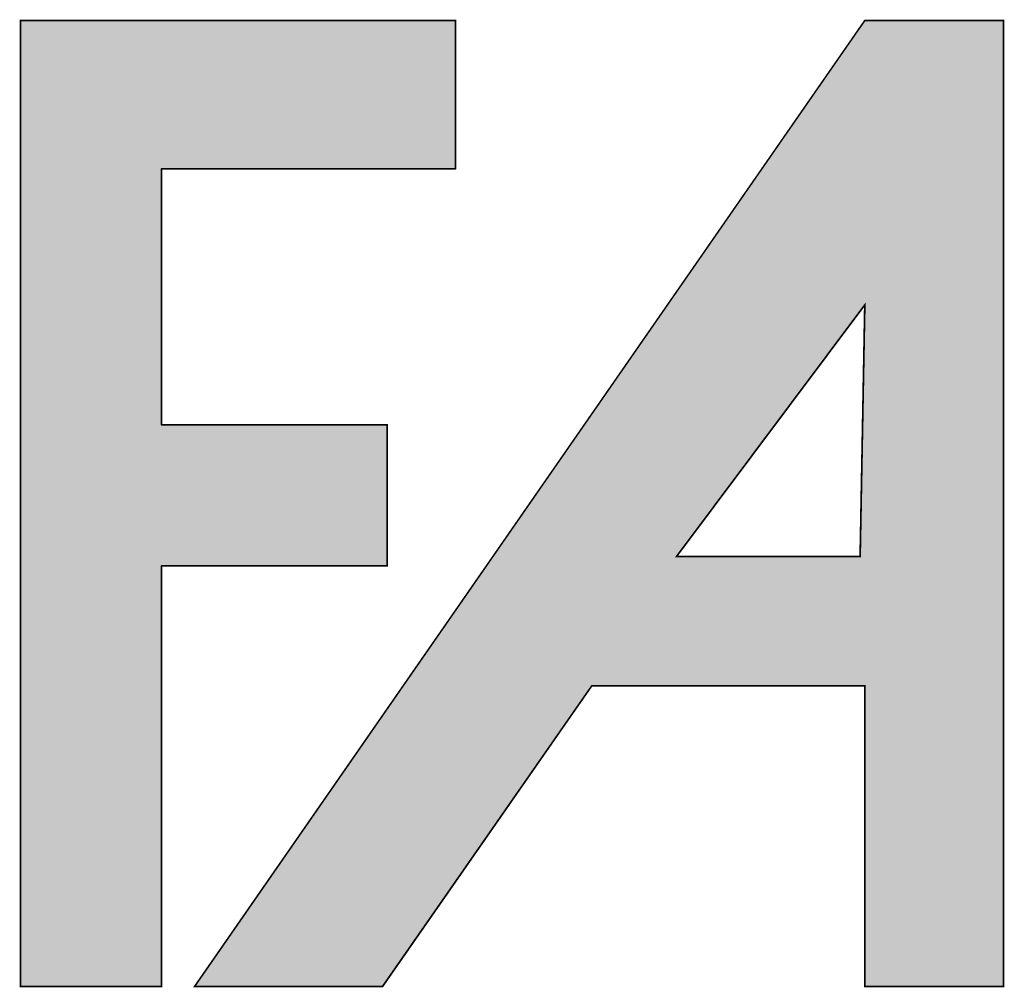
# Model space of a CAD drawing. Header units: inches. Extents: x 0 to 80, y 0 to 59.8.
# Tile 8 of 30: x 72.5 to 73.6, y 3.9 to 4.9. Entities that reach past the tile are written whole.
import ezdxf

# ---------------------------------------------------------------- set-up
doc = ezdxf.new("R2010")
doc.units = ezdxf.units.IN
doc.header["$MEASUREMENT"] = 0
doc.layers.add('Default', color=7, linetype='Continuous')

# ---------------------------------------------------------------- blocks, each defined once
blk = doc.blocks.new('block_2')
at = {"layer": 'Default', "linetype": 'Continuous'}
blk.add_hatch(color=7, dxfattribs=at).paths.add_polyline_path([(-0.71894, 0.21554), (-0.71894, 0.2095), (-0.71894, 0.19312), (-0.71894, 0.16898), (-0.71894, 0.13967), (-0.71894, 0.10777), (-0.71894, 0.07587), (-0.71894, 0.04656), (-0.71894, 0.02242), (-0.71894, 0.00603), (-0.71894, 0), (-0.71806, 0), (-0.71566, 0), (-0.71214, 0), (-0.70785, 0), (-0.70319, 0), (-0.69853, 0), (-0.69425, 0), (-0.69072, 0), (-0.68833, 0), (-0.68745, 0), (-0.68745, 0.00263), (-0.68745, 0.00976), (-0.68745, 0.02028), (-0.68745, 0.03304), (-0.68745, 0.04694), (-0.68745, 0.06083), (-0.68745, 0.0736), (-0.68745, 0.08411), (-0.68745, 0.09124), (-0.68745, 0.09387), (-0.68604, 0.09387), (-0.68221, 0.09387), (-0.67658, 0.09387), (-0.66973, 0.09387), (-0.66229, 0.09387), (-0.65484, 0.09387), (-0.64799, 0.09387), (-0.64236, 0.09387), (-0.63853, 0.09387), (-0.63713, 0.09387), (-0.63713, 0.09475), (-0.63713, 0.09714), (-0.63713, 0.10067), (-0.63713, 0.10494), (-0.63713, 0.1096), (-0.63713, 0.11425), (-0.63713, 0.11853), (-0.63713, 0.12205), (-0.63713, 0.12444), (-0.63713, 0.12533), (-0.63853, 0.12533), (-0.64236, 0.12533), (-0.64799, 0.12533), (-0.65484, 0.12533), (-0.66229, 0.12533), (-0.66973, 0.12533), (-0.67658, 0.12533), (-0.68221, 0.12533), (-0.68604, 0.12533), (-0.68745, 0.12533), (-0.68745, 0.12693), (-0.68745, 0.13127), (-0.68745, 0.13767), (-0.68745, 0.14544), (-0.68745, 0.1539), (-0.68745, 0.16236), (-0.68745, 0.17014), (-0.68745, 0.17654), (-0.68745, 0.18088), (-0.68745, 0.18248), (-0.68561, 0.18248), (-0.68063, 0.18248), (-0.67329, 0.18248), (-0.66438, 0.18248), (-0.65468, 0.18248), (-0.64498, 0.18248), (-0.63606, 0.18248), (-0.62872, 0.18248), (-0.62374, 0.18248), (-0.62191, 0.18248), (-0.62191, 0.18341), (-0.62191, 0.18592), (-0.62191, 0.18962), (-0.62191, 0.19411), (-0.62191, 0.199), (-0.62191, 0.20389), (-0.62191, 0.20838), (-0.62191, 0.21208), (-0.62191, 0.21459), (-0.62191, 0.21552), (-0.62396, 0.21552), (-0.62964, 0.21552), (-0.63822, 0.21552), (-0.64898, 0.21552), (-0.66121, 0.21553), (-0.67417, 0.21553), (-0.68714, 0.21553), (-0.69941, 0.21553), (-0.71025, 0.21553)])
h = blk.add_hatch(color=7, dxfattribs=at)
h.paths.add_polyline_path([(-0.53067, 0.21554), (-0.53263, 0.2127), (-0.68014, 0), (-0.63818, 0), (-0.5915, 0.06713), (-0.53067, 0.06713), (-0.53067, 0), (-0.49973, 0), (-0.49973, 0.21554)])
h.paths.add_polyline_path([(-0.57265, 0.09594), (-0.53171, 0.09594), (-0.53067, 0.15208)])
at = {"layer": 'Default', "color": 7, "linetype": 'Continuous'}
for p, q in [((-0.71894, 0.21554), (-0.71894, 0.2095)), ((-0.71025, 0.21553), (-0.71894, 0.21554)), ((-0.71894, 0.21554), (-0.71894, 0.2095)), ((-0.71025, 0.21553), (-0.71894, 0.21554)), ((-0.71894, 0.21554), (-0.71894, 0.2095)), ((-0.71025, 0.21553), (-0.71894, 0.21554)), ((-0.69941, 0.21553), (-0.71025, 0.21553)), ((-0.69941, 0.21553), (-0.71025, 0.21553)), ((-0.69941, 0.21553), (-0.71025, 0.21553)), ((-0.68714, 0.21553), (-0.69941, 0.21553)), ((-0.68714, 0.21553), (-0.69941, 0.21553)), ((-0.68714, 0.21553), (-0.69941, 0.21553)), ((-0.67417, 0.21553), (-0.68714, 0.21553)), ((-0.67417, 0.21553), (-0.68714, 0.21553)), ((-0.67417, 0.21553), (-0.68714, 0.21553)), ((-0.66121, 0.21553), (-0.67417, 0.21553)), ((-0.66121, 0.21553), (-0.67417, 0.21553)), ((-0.66121, 0.21553), (-0.67417, 0.21553)), ((-0.64898, 0.21552), (-0.66121, 0.21553)), ((-0.64898, 0.21552), (-0.66121, 0.21553)), ((-0.64898, 0.21552), (-0.66121, 0.21553)), ((-0.63822, 0.21552), (-0.64898, 0.21552)), ((-0.63822, 0.21552), (-0.64898, 0.21552)), ((-0.63822, 0.21552), (-0.64898, 0.21552)), ((-0.62964, 0.21552), (-0.63822, 0.21552)), ((-0.62964, 0.21552), (-0.63822, 0.21552)), ((-0.62964, 0.21552), (-0.63822, 0.21552)), ((-0.62396, 0.21552), (-0.62964, 0.21552)), ((-0.62396, 0.21552), (-0.62964, 0.21552)), ((-0.62396, 0.21552), (-0.62964, 0.21552)), ((-0.62191, 0.21552), (-0.62396, 0.21552)), ((-0.62191, 0.21552), (-0.62396, 0.21552)), ((-0.62191, 0.21552), (-0.62396, 0.21552)), ((-0.62191, 0.21459), (-0.62191, 0.21552)), ((-0.62191, 0.21459), (-0.62191, 0.21552)), ((-0.62191, 0.21459), (-0.62191, 0.21552)), ((-0.53067, 0.21554), (-0.53263, 0.2127)), ((-0.53067, 0.21554), (-0.53263, 0.2127)), ((-0.53067, 0.21554), (-0.53263, 0.2127)), ((-0.53067, 0.21554), (-0.53263, 0.2127)), ((-0.49973, 0.21554), (-0.53067, 0.21554)), ((-0.49973, 0.21554), (-0.53067, 0.21554)), ((-0.49973, 0.21554), (-0.53067, 0.21554)), ((-0.49973, 0.21554), (-0.53067, 0.21554)), ((-0.49973, 0), (-0.49973, 0.21554)), ((-0.49973, 0), (-0.49973, 0.21554)), ((-0.49973, 0), (-0.49973, 0.21554)), ((-0.49973, 0), (-0.49973, 0.21554)), ((-0.62191, 0.21208), (-0.62191, 0.21459)), ((-0.62191, 0.21208), (-0.62191, 0.21459)), ((-0.62191, 0.21208), (-0.62191, 0.21459)), ((-0.53263, 0.2127), (-0.68014, 0)), ((-0.53263, 0.2127), (-0.68014, 0)), ((-0.53263, 0.2127), (-0.68014, 0)), ((-0.53263, 0.2127), (-0.68014, 0)), ((-0.62191, 0.20838), (-0.62191, 0.21208)), ((-0.62191, 0.20838), (-0.62191, 0.21208)), ((-0.62191, 0.20838), (-0.62191, 0.21208)), ((-0.71894, 0.2095), (-0.71894, 0.19312)), ((-0.71894, 0.2095), (-0.71894, 0.19312)), ((-0.71894, 0.2095), (-0.71894, 0.19312)), ((-0.62191, 0.20389), (-0.62191, 0.20838)), ((-0.62191, 0.20389), (-0.62191, 0.20838)), ((-0.62191, 0.20389), (-0.62191, 0.20838)), ((-0.62191, 0.199), (-0.62191, 0.20389)), ((-0.62191, 0.199), (-0.62191, 0.20389)), ((-0.62191, 0.199), (-0.62191, 0.20389)), ((-0.62191, 0.19411), (-0.62191, 0.199)), ((-0.62191, 0.19411), (-0.62191, 0.199)), ((-0.62191, 0.19411), (-0.62191, 0.199)), ((-0.62191, 0.18962), (-0.62191, 0.19411)), ((-0.62191, 0.18962), (-0.62191, 0.19411)), ((-0.62191, 0.18962), (-0.62191, 0.19411)), ((-0.71894, 0.19312), (-0.71894, 0.16898)), ((-0.71894, 0.19312), (-0.71894, 0.16898)), ((-0.71894, 0.19312), (-0.71894, 0.16898)), ((-0.62191, 0.18592), (-0.62191, 0.18962)), ((-0.62191, 0.18592), (-0.62191, 0.18962)), ((-0.62191, 0.18592), (-0.62191, 0.18962)), ((-0.62191, 0.18341), (-0.62191, 0.18592)), ((-0.62191, 0.18341), (-0.62191, 0.18592)), ((-0.62191, 0.18341), (-0.62191, 0.18592)), ((-0.68745, 0.18088), (-0.68745, 0.18248)), ((-0.68745, 0.18248), (-0.68561, 0.18248)), ((-0.68745, 0.18088), (-0.68745, 0.18248)), ((-0.68745, 0.18248), (-0.68561, 0.18248)), ((-0.68745, 0.18088), (-0.68745, 0.18248)), ((-0.68745, 0.18248), (-0.68561, 0.18248)), ((-0.68561, 0.18248), (-0.68063, 0.18248)), ((-0.68561, 0.18248), (-0.68063, 0.18248)), ((-0.68561, 0.18248), (-0.68063, 0.18248)), ((-0.68063, 0.18248), (-0.67329, 0.18248)), ((-0.68063, 0.18248), (-0.67329, 0.18248)), ((-0.68063, 0.18248), (-0.67329, 0.18248)), ((-0.67329, 0.18248), (-0.66438, 0.18248)), ((-0.67329, 0.18248), (-0.66438, 0.18248)), ((-0.67329, 0.18248), (-0.66438, 0.18248)), ((-0.66438, 0.18248), (-0.65468, 0.18248)), ((-0.66438, 0.18248), (-0.65468, 0.18248)), ((-0.66438, 0.18248), (-0.65468, 0.18248)), ((-0.65468, 0.18248), (-0.64498, 0.18248)), ((-0.65468, 0.18248), (-0.64498, 0.18248)), ((-0.65468, 0.18248), (-0.64498, 0.18248)), ((-0.64498, 0.18248), (-0.63606, 0.18248)), ((-0.64498, 0.18248), (-0.63606, 0.18248)), ((-0.64498, 0.18248), (-0.63606, 0.18248)), ((-0.63606, 0.18248), (-0.62872, 0.18248)), ((-0.63606, 0.18248), (-0.62872, 0.18248)), ((-0.63606, 0.18248), (-0.62872, 0.18248)), ((-0.62872, 0.18248), (-0.62374, 0.18248)), ((-0.62872, 0.18248), (-0.62374, 0.18248)), ((-0.62872, 0.18248), (-0.62374, 0.18248)), ((-0.62374, 0.18248), (-0.62191, 0.18248)), ((-0.62374, 0.18248), (-0.62191, 0.18248)), ((-0.62374, 0.18248), (-0.62191, 0.18248)), ((-0.62191, 0.18248), (-0.62191, 0.18341)), ((-0.62191, 0.18248), (-0.62191, 0.18341)), ((-0.62191, 0.18248), (-0.62191, 0.18341)), ((-0.68745, 0.17654), (-0.68745, 0.18088)), ((-0.68745, 0.17654), (-0.68745, 0.18088)), ((-0.68745, 0.17654), (-0.68745, 0.18088)), ((-0.68745, 0.17014), (-0.68745, 0.17654)), ((-0.68745, 0.17014), (-0.68745, 0.17654)), ((-0.68745, 0.17014), (-0.68745, 0.17654)), ((-0.68745, 0.16236), (-0.68745, 0.17014)), ((-0.68745, 0.16236), (-0.68745, 0.17014)), ((-0.68745, 0.16236), (-0.68745, 0.17014)), ((-0.71894, 0.16898), (-0.71894, 0.13967)), ((-0.71894, 0.16898), (-0.71894, 0.13967)), ((-0.71894, 0.16898), (-0.71894, 0.13967)), ((-0.68745, 0.1539), (-0.68745, 0.16236)), ((-0.68745, 0.1539), (-0.68745, 0.16236)), ((-0.68745, 0.1539), (-0.68745, 0.16236)), ((-0.68745, 0.14544), (-0.68745, 0.1539)), ((-0.68745, 0.14544), (-0.68745, 0.1539)), ((-0.68745, 0.14544), (-0.68745, 0.1539)), ((-0.57265, 0.09594), (-0.53067, 0.15208)), ((-0.53067, 0.15208), (-0.57265, 0.09594)), ((-0.53067, 0.15208), (-0.57265, 0.09594)), ((-0.57265, 0.09594), (-0.53067, 0.15208)), ((-0.53067, 0.15208), (-0.53171, 0.09594)), ((-0.53171, 0.09594), (-0.53067, 0.15208)), ((-0.53171, 0.09594), (-0.53067, 0.15208)), ((-0.53067, 0.15208), (-0.53171, 0.09594)), ((-0.68745, 0.13767), (-0.68745, 0.14544)), ((-0.68745, 0.13767), (-0.68745, 0.14544)), ((-0.68745, 0.13767), (-0.68745, 0.14544)), ((-0.71894, 0.13967), (-0.71894, 0.10777)), ((-0.71894, 0.13967), (-0.71894, 0.10777)), ((-0.71894, 0.13967), (-0.71894, 0.10777)), ((-0.68745, 0.13127), (-0.68745, 0.13767)), ((-0.68745, 0.13127), (-0.68745, 0.13767)), ((-0.68745, 0.13127), (-0.68745, 0.13767)), ((-0.68745, 0.12693), (-0.68745, 0.13127)), ((-0.68745, 0.12693), (-0.68745, 0.13127)), ((-0.68745, 0.12693), (-0.68745, 0.13127)), ((-0.68745, 0.12533), (-0.68745, 0.12693)), ((-0.68745, 0.12533), (-0.68745, 0.12693)), ((-0.68745, 0.12533), (-0.68745, 0.12693)), ((-0.68604, 0.12533), (-0.68745, 0.12533)), ((-0.68604, 0.12533), (-0.68745, 0.12533)), ((-0.68604, 0.12533), (-0.68745, 0.12533)), ((-0.68221, 0.12533), (-0.68604, 0.12533)), ((-0.68221, 0.12533), (-0.68604, 0.12533)), ((-0.68221, 0.12533), (-0.68604, 0.12533)), ((-0.67658, 0.12533), (-0.68221, 0.12533)), ((-0.67658, 0.12533), (-0.68221, 0.12533)), ((-0.67658, 0.12533), (-0.68221, 0.12533)), ((-0.66973, 0.12533), (-0.67658, 0.12533)), ((-0.66973, 0.12533), (-0.67658, 0.12533)), ((-0.66973, 0.12533), (-0.67658, 0.12533)), ((-0.66229, 0.12533), (-0.66973, 0.12533)), ((-0.66229, 0.12533), (-0.66973, 0.12533)), ((-0.66229, 0.12533), (-0.66973, 0.12533)), ((-0.65484, 0.12533), (-0.66229, 0.12533)), ((-0.65484, 0.12533), (-0.66229, 0.12533)), ((-0.65484, 0.12533), (-0.66229, 0.12533)), ((-0.64799, 0.12533), (-0.65484, 0.12533)), ((-0.64799, 0.12533), (-0.65484, 0.12533)), ((-0.64799, 0.12533), (-0.65484, 0.12533)), ((-0.64236, 0.12533), (-0.64799, 0.12533)), ((-0.64236, 0.12533), (-0.64799, 0.12533)), ((-0.64236, 0.12533), (-0.64799, 0.12533)), ((-0.63853, 0.12533), (-0.64236, 0.12533)), ((-0.63853, 0.12533), (-0.64236, 0.12533)), ((-0.63853, 0.12533), (-0.64236, 0.12533)), ((-0.63713, 0.12533), (-0.63853, 0.12533)), ((-0.63713, 0.12533), (-0.63853, 0.12533)), ((-0.63713, 0.12533), (-0.63853, 0.12533)), ((-0.63713, 0.12444), (-0.63713, 0.12533)), ((-0.63713, 0.12444), (-0.63713, 0.12533)), ((-0.63713, 0.12444), (-0.63713, 0.12533)), ((-0.63713, 0.12205), (-0.63713, 0.12444)), ((-0.63713, 0.12205), (-0.63713, 0.12444)), ((-0.63713, 0.12205), (-0.63713, 0.12444)), ((-0.63713, 0.11853), (-0.63713, 0.12205)), ((-0.63713, 0.11853), (-0.63713, 0.12205)), ((-0.63713, 0.11853), (-0.63713, 0.12205)), ((-0.63713, 0.11425), (-0.63713, 0.11853)), ((-0.63713, 0.11425), (-0.63713, 0.11853)), ((-0.63713, 0.11425), (-0.63713, 0.11853)), ((-0.63713, 0.1096), (-0.63713, 0.11425)), ((-0.63713, 0.1096), (-0.63713, 0.11425)), ((-0.63713, 0.1096), (-0.63713, 0.11425)), ((-0.71894, 0.10777), (-0.71894, 0.07587)), ((-0.71894, 0.10777), (-0.71894, 0.07587)), ((-0.71894, 0.10777), (-0.71894, 0.07587)), ((-0.63713, 0.10494), (-0.63713, 0.1096)), ((-0.63713, 0.10494), (-0.63713, 0.1096)), ((-0.63713, 0.10494), (-0.63713, 0.1096)), ((-0.63713, 0.10067), (-0.63713, 0.10494)), ((-0.63713, 0.10067), (-0.63713, 0.10494)), ((-0.63713, 0.10067), (-0.63713, 0.10494)), ((-0.63713, 0.09714), (-0.63713, 0.10067)), ((-0.63713, 0.09714), (-0.63713, 0.10067)), ((-0.63713, 0.09714), (-0.63713, 0.10067)), ((-0.63713, 0.09475), (-0.63713, 0.09714)), ((-0.63713, 0.09475), (-0.63713, 0.09714)), ((-0.63713, 0.09475), (-0.63713, 0.09714)), ((-0.63713, 0.09387), (-0.63713, 0.09475)), ((-0.63713, 0.09387), (-0.63713, 0.09475)), ((-0.63713, 0.09387), (-0.63713, 0.09475)), ((-0.53171, 0.09594), (-0.57265, 0.09594)), ((-0.57265, 0.09594), (-0.53171, 0.09594)), ((-0.57265, 0.09594), (-0.53171, 0.09594)), ((-0.53171, 0.09594), (-0.57265, 0.09594)), ((-0.68745, 0.09124), (-0.68745, 0.09387)), ((-0.68745, 0.09387), (-0.68604, 0.09387)), ((-0.68745, 0.09124), (-0.68745, 0.09387)), ((-0.68745, 0.09387), (-0.68604, 0.09387)), ((-0.68745, 0.09124), (-0.68745, 0.09387)), ((-0.68745, 0.09387), (-0.68604, 0.09387)), ((-0.68604, 0.09387), (-0.68221, 0.09387)), ((-0.68604, 0.09387), (-0.68221, 0.09387)), ((-0.68604, 0.09387), (-0.68221, 0.09387)), ((-0.68221, 0.09387), (-0.67658, 0.09387)), ((-0.68221, 0.09387), (-0.67658, 0.09387)), ((-0.68221, 0.09387), (-0.67658, 0.09387)), ((-0.67658, 0.09387), (-0.66973, 0.09387)), ((-0.67658, 0.09387), (-0.66973, 0.09387)), ((-0.67658, 0.09387), (-0.66973, 0.09387)), ((-0.66973, 0.09387), (-0.66229, 0.09387)), ((-0.66973, 0.09387), (-0.66229, 0.09387)), ((-0.66973, 0.09387), (-0.66229, 0.09387)), ((-0.66229, 0.09387), (-0.65484, 0.09387)), ((-0.66229, 0.09387), (-0.65484, 0.09387)), ((-0.66229, 0.09387), (-0.65484, 0.09387)), ((-0.65484, 0.09387), (-0.64799, 0.09387)), ((-0.65484, 0.09387), (-0.64799, 0.09387)), ((-0.65484, 0.09387), (-0.64799, 0.09387)), ((-0.64799, 0.09387), (-0.64236, 0.09387)), ((-0.64799, 0.09387), (-0.64236, 0.09387)), ((-0.64799, 0.09387), (-0.64236, 0.09387)), ((-0.64236, 0.09387), (-0.63853, 0.09387)), ((-0.64236, 0.09387), (-0.63853, 0.09387)), ((-0.64236, 0.09387), (-0.63853, 0.09387)), ((-0.63853, 0.09387), (-0.63713, 0.09387)), ((-0.63853, 0.09387), (-0.63713, 0.09387)), ((-0.63853, 0.09387), (-0.63713, 0.09387)), ((-0.68745, 0.08411), (-0.68745, 0.09124)), ((-0.68745, 0.08411), (-0.68745, 0.09124)), ((-0.68745, 0.08411), (-0.68745, 0.09124)), ((-0.68745, 0.0736), (-0.68745, 0.08411)), ((-0.68745, 0.0736), (-0.68745, 0.08411)), ((-0.68745, 0.0736), (-0.68745, 0.08411)), ((-0.71894, 0.07587), (-0.71894, 0.04656)), ((-0.71894, 0.07587), (-0.71894, 0.04656)), ((-0.71894, 0.07587), (-0.71894, 0.04656)), ((-0.68745, 0.06083), (-0.68745, 0.0736)), ((-0.68745, 0.06083), (-0.68745, 0.0736)), ((-0.68745, 0.06083), (-0.68745, 0.0736)), ((-0.63818, 0), (-0.5915, 0.06713)), ((-0.63818, 0), (-0.5915, 0.06713)), ((-0.63818, 0), (-0.5915, 0.06713)), ((-0.63818, 0), (-0.5915, 0.06713)), ((-0.5915, 0.06713), (-0.53067, 0.06713)), ((-0.5915, 0.06713), (-0.53067, 0.06713)), ((-0.5915, 0.06713), (-0.53067, 0.06713)), ((-0.5915, 0.06713), (-0.53067, 0.06713)), ((-0.53067, 0.06713), (-0.53067, 0)), ((-0.53067, 0.06713), (-0.53067, 0)), ((-0.53067, 0.06713), (-0.53067, 0)), ((-0.53067, 0.06713), (-0.53067, 0)), ((-0.68745, 0.04694), (-0.68745, 0.06083)), ((-0.68745, 0.04694), (-0.68745, 0.06083)), ((-0.68745, 0.04694), (-0.68745, 0.06083)), ((-0.71894, 0.04656), (-0.71894, 0.02242)), ((-0.71894, 0.04656), (-0.71894, 0.02242)), ((-0.71894, 0.04656), (-0.71894, 0.02242)), ((-0.68745, 0.03304), (-0.68745, 0.04694)), ((-0.68745, 0.03304), (-0.68745, 0.04694)), ((-0.68745, 0.03304), (-0.68745, 0.04694)), ((-0.68745, 0.02028), (-0.68745, 0.03304)), ((-0.68745, 0.02028), (-0.68745, 0.03304)), ((-0.68745, 0.02028), (-0.68745, 0.03304)), ((-0.71894, 0.02242), (-0.71894, 0.00603)), ((-0.71894, 0.02242), (-0.71894, 0.00603)), ((-0.71894, 0.02242), (-0.71894, 0.00603)), ((-0.68745, 0.00976), (-0.68745, 0.02028)), ((-0.68745, 0.00976), (-0.68745, 0.02028)), ((-0.68745, 0.00976), (-0.68745, 0.02028)), ((-0.68745, 0.00263), (-0.68745, 0.00976)), ((-0.68745, 0.00263), (-0.68745, 0.00976)), ((-0.68745, 0.00263), (-0.68745, 0.00976)), ((-0.71894, 0.00603), (-0.71894, 0)), ((-0.71894, 0.00603), (-0.71894, 0)), ((-0.71894, 0.00603), (-0.71894, 0)), ((-0.68745, 0), (-0.68745, 0.00263)), ((-0.68745, 0), (-0.68745, 0.00263)), ((-0.68745, 0), (-0.68745, 0.00263)), ((-0.71894, 0), (-0.71806, 0)), ((-0.71894, 0), (-0.71806, 0)), ((-0.71894, 0), (-0.71806, 0)), ((-0.71806, 0), (-0.71566, 0)), ((-0.71806, 0), (-0.71566, 0)), ((-0.71806, 0), (-0.71566, 0)), ((-0.71566, 0), (-0.71214, 0)), ((-0.71566, 0), (-0.71214, 0)), ((-0.71566, 0), (-0.71214, 0)), ((-0.71214, 0), (-0.70785, 0)), ((-0.71214, 0), (-0.70785, 0)), ((-0.71214, 0), (-0.70785, 0)), ((-0.70785, 0), (-0.70319, 0)), ((-0.70785, 0), (-0.70319, 0)), ((-0.70785, 0), (-0.70319, 0)), ((-0.70319, 0), (-0.69853, 0)), ((-0.70319, 0), (-0.69853, 0)), ((-0.70319, 0), (-0.69853, 0)), ((-0.69853, 0), (-0.69425, 0)), ((-0.69853, 0), (-0.69425, 0)), ((-0.69853, 0), (-0.69425, 0)), ((-0.69425, 0), (-0.69072, 0)), ((-0.69425, 0), (-0.69072, 0)), ((-0.69425, 0), (-0.69072, 0)), ((-0.69072, 0), (-0.68833, 0)), ((-0.69072, 0), (-0.68833, 0)), ((-0.69072, 0), (-0.68833, 0)), ((-0.68833, 0), (-0.68745, 0)), ((-0.68833, 0), (-0.68745, 0)), ((-0.68833, 0), (-0.68745, 0)), ((-0.68014, 0), (-0.63818, 0)), ((-0.68014, 0), (-0.63818, 0)), ((-0.68014, 0), (-0.63818, 0)), ((-0.68014, 0), (-0.63818, 0)), ((-0.53067, 0), (-0.49973, 0)), ((-0.53067, 0), (-0.49973, 0)), ((-0.53067, 0), (-0.49973, 0)), ((-0.53067, 0), (-0.49973, 0))]:
    blk.add_line(p, q, dxfattribs=at)
at = {"layer": 'Default', "color": 7, "linetype": 'Continuous', "const_width": 0.00035}
for points in [[(-0.71894, 0.21554), (-0.71894, 0.2095), (-0.71894, 0.19312), (-0.71894, 0.16898), (-0.71894, 0.13967), (-0.71894, 0.10777), (-0.71894, 0.07587), (-0.71894, 0.04656), (-0.71894, 0.02242), (-0.71894, 0.00603), (-0.71894, 0), (-0.71806, 0), (-0.71566, 0), (-0.71214, 0), (-0.70785, 0), (-0.70319, 0), (-0.69853, 0), (-0.69425, 0), (-0.69072, 0), (-0.68833, 0), (-0.68745, 0), (-0.68745, 0.00263), (-0.68745, 0.00976), (-0.68745, 0.02028), (-0.68745, 0.03304), (-0.68745, 0.04694), (-0.68745, 0.06083), (-0.68745, 0.0736), (-0.68745, 0.08411), (-0.68745, 0.09124), (-0.68745, 0.09387), (-0.68604, 0.09387), (-0.68221, 0.09387), (-0.67658, 0.09387), (-0.66973, 0.09387), (-0.66229, 0.09387), (-0.65484, 0.09387), (-0.64799, 0.09387), (-0.64236, 0.09387), (-0.63853, 0.09387), (-0.63713, 0.09387), (-0.63713, 0.09475), (-0.63713, 0.09714), (-0.63713, 0.10067), (-0.63713, 0.10494), (-0.63713, 0.1096), (-0.63713, 0.11425), (-0.63713, 0.11853), (-0.63713, 0.12205), (-0.63713, 0.12444), (-0.63713, 0.12533), (-0.63853, 0.12533), (-0.64236, 0.12533), (-0.64799, 0.12533), (-0.65484, 0.12533), (-0.66229, 0.12533), (-0.66973, 0.12533), (-0.67658, 0.12533), (-0.68221, 0.12533), (-0.68604, 0.12533), (-0.68745, 0.12533), (-0.68745, 0.12693), (-0.68745, 0.13127), (-0.68745, 0.13767), (-0.68745, 0.14544), (-0.68745, 0.1539), (-0.68745, 0.16236), (-0.68745, 0.17014), (-0.68745, 0.17654), (-0.68745, 0.18088), (-0.68745, 0.18248), (-0.68561, 0.18248), (-0.68063, 0.18248), (-0.67329, 0.18248), (-0.66438, 0.18248), (-0.65468, 0.18248), (-0.64498, 0.18248), (-0.63606, 0.18248), (-0.62872, 0.18248), (-0.62374, 0.18248), (-0.62191, 0.18248), (-0.62191, 0.18341), (-0.62191, 0.18592), (-0.62191, 0.18962), (-0.62191, 0.19411), (-0.62191, 0.199), (-0.62191, 0.20389), (-0.62191, 0.20838), (-0.62191, 0.21208), (-0.62191, 0.21459), (-0.62191, 0.21552), (-0.62396, 0.21552), (-0.62964, 0.21552), (-0.63822, 0.21552), (-0.64898, 0.21552), (-0.66121, 0.21553), (-0.67417, 0.21553), (-0.68714, 0.21553), (-0.69941, 0.21553), (-0.71025, 0.21553), (-0.71894, 0.21554)], [(-0.53067, 0.21554), (-0.53263, 0.2127), (-0.68014, 0), (-0.63818, 0), (-0.5915, 0.06713), (-0.53067, 0.06713), (-0.53067, 0), (-0.49973, 0), (-0.49973, 0.21554), (-0.53067, 0.21554)], [(-0.57265, 0.09594), (-0.53171, 0.09594), (-0.53067, 0.15208), (-0.57265, 0.09594)]]:
    blk.add_lwpolyline(points, close=True, dxfattribs=at)
at = {"layer": 'Default', "color": 7, "linetype": 'Continuous'}
for points in [[(-0.71894, 0.21554), (-0.71894, 0.21554), (-0.71894, 0), (-0.71894, 0)], [(-0.62191, 0.21552), (-0.62191, 0.21552), (-0.69436, 0.21554), (-0.71894, 0.21554)], [(-0.62191, 0.18248), (-0.62191, 0.18248), (-0.62191, 0.21552), (-0.62191, 0.21552)], [(-0.68745, 0.12533), (-0.68745, 0.12533), (-0.68745, 0.18248), (-0.68745, 0.18248)], [(-0.68745, 0.18248), (-0.68745, 0.18248), (-0.62191, 0.18248), (-0.62191, 0.18248)], [(-0.63713, 0.12533), (-0.63713, 0.12533), (-0.68745, 0.12533), (-0.68745, 0.12533)], [(-0.63713, 0.09387), (-0.63713, 0.09387), (-0.63713, 0.12533), (-0.63713, 0.12533)], [(-0.68745, 0), (-0.68745, 0), (-0.68745, 0.09387), (-0.68745, 0.09387)], [(-0.68745, 0.09387), (-0.68745, 0.09387), (-0.63713, 0.09387), (-0.63713, 0.09387)], [(-0.71894, 0), (-0.71894, 0), (-0.68745, 0), (-0.68745, 0)]]:
    blk.add_open_spline(points, degree=3, dxfattribs=at)
blk = doc.blocks.new('Block1')
at = {"layer": 'Default', "color": 7}
blk.add_blockref('block_2', (0.59392, -0.29302), dxfattribs=at)
blk = doc.blocks.new('Block13')
at = {"layer": 'Default', "color": 7}
blk.add_blockref('Block1', (2.10868, 1.08461), dxfattribs=at)
blk = doc.blocks.new('Block11')
at = {"layer": 'Default', "color": 7}
blk.add_blockref('Block13', (0, 0), dxfattribs=at)
blk = doc.blocks.new('Block10')
at = {"layer": 'Default', "color": 7}
blk.add_blockref('Block11', (0, 0), dxfattribs=at)
blk = doc.blocks.new('Block2')
at = {"layer": 'Default', "color": 7, "xscale": 15, "yscale": 15, "zscale": 15}
blk.add_blockref('Block10', (0, 0), dxfattribs=at)
blk = doc.blocks.new('Block222')
at = {"layer": 'Default', "color": 7}
blk.add_blockref('Block2', (53.8344, -49.5033), dxfattribs=at)

msp = doc.modelspace()

# ---------------------------------------------------------------- block references
at = {"layer": 'Default', "color": 7, "xscale": 0.325, "yscale": 0.325, "zscale": 0.325}
msp.add_blockref('Block222', (45.3678, 16.0888), dxfattribs=at)

doc.saveas('drawing.dxf')
